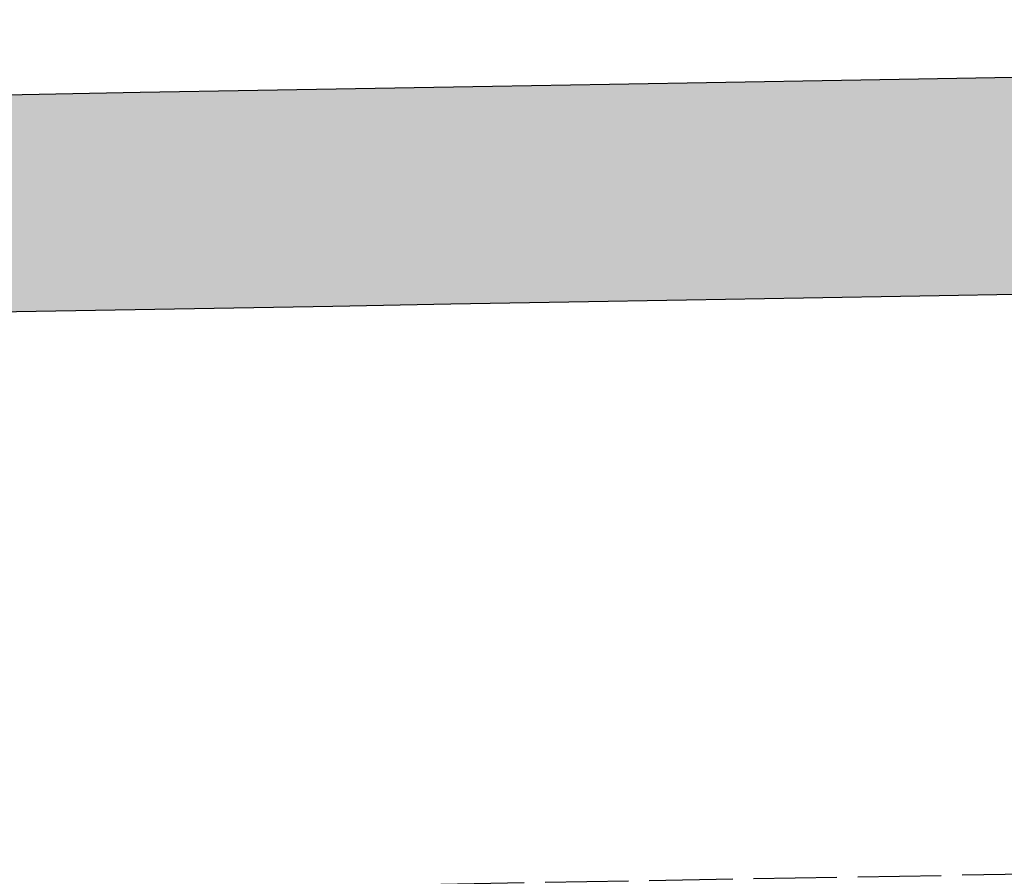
# Model space of a CAD drawing. Extents: x 1073 to 6773, y 6091 to 11716.
# Tile 23 of 78: x 3393 to 3452, y 8115 to 8166. Entities that reach past the tile are written whole.
import ezdxf

# ---------------------------------------------------------------- set-up
doc = ezdxf.new("R2010")
doc.units = 0
doc.linetypes.add('GEN3', pattern=[6.25, 5, -1.25])
doc.layers.get('0').update_dxf_attribs({"linetype": 'CONTINUOUS'})
doc.layers.add('3', color=6, linetype='GEN3')
doc.layers.add('LOGO', color=7, linetype='CONTINUOUS')

# ---------------------------------------------------------------- blocks, each defined once
blk = doc.blocks.new('*U12')
at = {"layer": 'LOGO', "color": 8, "linetype": 'CONTINUOUS', "extrusion": (0, 0, -1)}
for points in [[(-0.4878, 14.8107), (-74.1529, 14.3598), (-0.6643, 14.3598)], [(-0.4878, 14.8107), (-74.3295, 14.8107), (-74.1529, 14.3598)], [(-0.6643, 14.3598), (-73.1461, 13.4002), (-1.6711, 13.4002)], [(-0.6643, 14.3598), (-74.1529, 14.3598), (-73.1461, 13.4002)], [(-1.6711, 13.4002), (-71.7972, 12.9478), (-3.0201, 12.9478)], [(-1.6711, 13.4002), (-73.1461, 13.4002), (-71.7972, 12.9478)], [(-3.0201, 12.9478), (-71.4535, 12.9311), (-3.3638, 12.9311)], [(-3.0201, 12.9478), (-71.7972, 12.9478), (-71.4535, 12.9311)]]:
    blk.add_solid(points, dxfattribs=at)
blk = doc.blocks.new('KLAUS')
at = {"layer": 'LOGO'}
for points in [[(46.0567, 12.9311, 0), (45.0559, 12.9311, 0), (44.0489, 12.9311, 0), (43.0365, 12.9311, 0), (42.0195, 12.9311, 0), (40.9987, 12.9311, 0), (39.9751, 12.9311, 0), (38.9493, 12.9311, 0), (37.9224, 12.9311, 0), (36.895, 12.9311, 0)], [(36.3039, 14.8107, 0), (37.3229, 14.8107, 0), (38.3419, 14.8107, 0), (39.3601, 14.8107, 0), (40.3767, 14.8107, 0), (41.3909, 14.8107, 0), (42.4018, 14.8107, 0), (43.4087, 14.8107, 0), (44.4107, 14.8107, 0), (45.4069, 14.8107, 0), (46.3966, 14.8107, 0)]]:
    blk.add_polyline3d(points, dxfattribs=at)
at = {"layer": 'LOGO', "color": 8, "linetype": 'CONTINUOUS'}
blk.add_blockref('*U12', (0, 0), dxfattribs=at)

msp = doc.modelspace()

# ---------------------------------------------------------------- linework, layer by layer
at = {"layer": '3'}
msp.add_line((1175.278, 8075.309), (6230.443, 8163.547), dxfattribs=at)

# ---------------------------------------------------------------- block references
at = {"xscale": 6.929133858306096, "yscale": 6.929133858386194, "zscale": 6.929133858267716, "rotation": 0.9999999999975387}
msp.add_blockref('KLAUS', (3136.82, 8054.667), dxfattribs=at)

doc.saveas('drawing.dxf')
